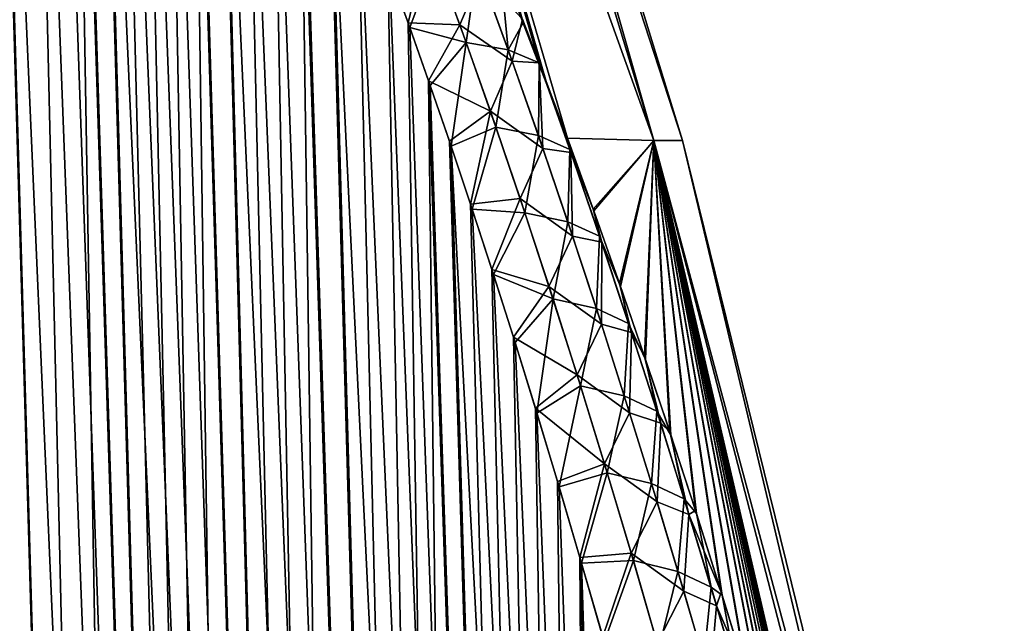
# Model space of a CAD drawing. Header units: metres. Extents: x -109 to 109, y -108 to 40.
# Tile 188 of 216: x 93.64 to 98.74, y -75.62 to -72.49. Entities that reach past the tile are written whole.
import ezdxf

# ---------------------------------------------------------------- set-up
doc = ezdxf.new("R2010")
doc.units = ezdxf.units.M
doc.layers.add('solid_K_24_42_18_000C86_XXX', color=7, linetype='CONTINUOUS')

msp = doc.modelspace()

# ---------------------------------------------------------------- linework, layer by layer
at = {"layer": 'solid_K_24_42_18_000C86_XXX'}
for points in [[(96.480339, -73.102036, 4.900622), (94.534454, -66.448959, 4.274245), (93.916306, -66.448959, 6.339016)], [(96.376045, -72.822647, 4.998923), (96.480339, -73.102036, 4.900622), (93.916306, -66.448959, 6.339016)], [(96.33358, -72.710678, 5.039366), (96.376045, -72.822647, 4.998923), (93.916306, -66.448959, 6.339016)], [(96.252724, -72.500328, 5.116964), (96.33358, -72.710678, 5.039366), (93.916306, -66.448959, 6.339016)], [(96.131058, -72.191216, 5.235757), (96.252724, -72.500328, 5.116964), (93.916306, -66.448959, 6.339016)], [(96.927246, -73.114449, -2.469506), (94.534454, -66.448959, -4.274245), (94.908722, -66.448959, -2.151671)], [(96.333542, -72.710594, -5.039433), (96.246971, -72.485542, -5.122556), (94.534454, -66.448959, -4.274245)], [(96.370392, -72.807693, -5.004322), (96.333542, -72.710594, -5.039433), (94.534454, -66.448959, -4.274245)], [(96.480186, -73.101639, -4.900782), (96.370392, -72.807693, -5.004322), (94.534454, -66.448959, -4.274245)], [(96.927246, -73.114449, -2.469506), (96.480186, -73.101639, -4.900782), (94.534454, -66.448959, -4.274245)], [(96.927261, -73.114449, 2.469382), (94.908722, -66.448959, 2.151671), (94.534454, -66.448959, 4.274245)], [(96.927261, -73.114449, 2.469382), (94.534454, -66.448959, 4.274245), (96.480339, -73.102036, 4.900622)], [(96.927246, -73.114449, -2.469506), (94.908722, -66.448959, -2.151671), (95.034042, -66.448959)], [(94.908722, -66.448959, 2.151671), (97.075981, -73.114449), (95.034042, -66.448959)], [(96.927261, -73.114449, 2.469382), (97.075981, -73.114449), (94.908722, -66.448959, 2.151671)], [(97.075981, -73.114449), (96.927246, -73.114449, -2.469506), (95.034042, -66.448959)], [(94.022644, -102.831841, -10.116307), (92.820801, -68.203453, -9.784935), (92.975037, -68.180695, -9.510736)], [(94.02282, -102.831841, 10.116003), (92.981041, -68.180748, 9.500344), (92.827583, -68.201416, 9.772555)], [(94.022644, -102.831841, -10.116307), (92.975037, -68.180695, -9.510736), (93.135391, -68.203712, -9.240135)], [(94.491798, -102.810669, 9.34737), (93.140869, -68.205284, 9.231131), (92.981041, -68.180748, 9.500344)], [(94.02282, -102.831841, 10.116003), (94.491798, -102.810669, 9.34737), (92.981041, -68.180748, 9.500344)], [(94.02282, -102.831841, 10.116003), (92.827583, -68.201416, 9.772555), (92.676445, -68.26963, 10.055494)], [(94.022644, -102.831841, -10.116307), (93.591431, -102.810715, -10.906762), (92.820801, -68.203453, -9.784935)], [(94.022644, -102.831841, -10.116307), (93.135391, -68.203712, -9.240135), (93.306366, -68.274971, -8.966091)], [(94.491798, -102.810669, 9.34737), (93.311584, -68.277779, 8.957937), (93.140869, -68.205284, 9.231131)], [(93.591545, -102.81073, 10.906535), (94.02282, -102.831841, 10.116003), (92.676445, -68.26963, 10.055494)], [(94.491585, -102.810684, -9.347705), (93.306366, -68.274971, -8.966091), (93.492111, -68.401138, -8.683512)], [(94.491585, -102.810684, -9.347705), (94.022644, -102.831841, -10.116307), (93.306366, -68.274971, -8.966091)], [(94.491798, -102.810669, 9.34737), (93.497559, -68.405632, 8.675452), (93.311584, -68.277779, 8.957937)], [(94.491585, -102.810684, -9.347705), (93.492111, -68.401138, -8.683512), (93.69529, -68.591568, -8.390559)], [(94.998283, -102.746971, 8.60115), (93.701714, -68.598389, 8.381553), (93.497559, -68.405632, 8.675452)], [(94.491798, -102.810669, 9.34737), (94.998283, -102.746971, 8.60115), (93.497559, -68.405632, 8.675452)], [(94.491585, -102.810684, -9.347705), (93.69529, -68.591568, -8.390559), (93.916603, -68.854912, -8.088625)], [(94.998283, -102.746971, 8.60115), (93.81073, -68.721733, 8.230936), (93.701714, -68.598389, 8.381553)], [(94.998283, -102.746971, 8.60115), (93.923767, -68.864388, 8.079137), (93.81073, -68.721733, 8.230936)], [(94.998077, -102.747002, -8.601447), (93.916603, -68.854912, -8.088625), (94.03363, -69.0158, -7.935572)], [(94.998077, -102.747002, -8.601447), (94.491585, -102.810684, -9.347705), (93.916603, -68.854912, -8.088625)], [(94.998283, -102.746971, 8.60115), (94.040916, -69.026253, 7.926178), (93.923767, -68.864388, 8.079137)], [(94.998077, -102.747002, -8.601447), (94.03363, -69.0158, -7.935572), (94.154335, -69.196877, -7.782183)], [(95.542007, -102.640343, 7.878324), (94.161766, -69.208427, 7.772877), (94.040916, -69.026253, 7.926178)], [(94.998283, -102.746971, 8.60115), (95.542007, -102.640343, 7.878324), (94.040916, -69.026253, 7.926178)], [(94.998077, -102.747002, -8.601447), (94.154335, -69.196877, -7.782183), (94.278687, -69.398094, -7.62862)], [(95.542007, -102.640343, 7.878324), (94.286308, -69.410919, 7.619349), (94.161766, -69.208427, 7.772877)], [(94.998077, -102.747002, -8.601447), (94.278687, -69.398094, -7.62862), (94.406532, -69.620445, -7.47526)], [(95.542007, -102.640343, 7.878324), (94.414337, -69.634537, 7.466045), (94.286308, -69.410919, 7.619349)], [(94.998077, -102.747002, -8.601447), (94.406532, -69.620445, -7.47526), (94.537827, -69.864052, -7.322261)], [(95.542007, -102.640343, 7.878324), (94.545784, -69.879364, 7.313136), (94.414337, -69.634537, 7.466045)], [(95.541832, -102.640381, -7.878541), (94.537827, -69.864052, -7.322261), (94.672508, -70.1297, -7.16984)], [(95.541832, -102.640381, -7.878541), (94.998077, -102.747002, -8.601447), (94.537827, -69.864052, -7.322261)], [(95.542007, -102.640343, 7.878324), (94.680595, -70.146194, 7.160828), (94.545784, -69.879364, 7.313136)], [(95.541832, -102.640381, -7.878541), (94.672508, -70.1297, -7.16984), (94.810516, -70.417686, -7.018166)], [(96.122894, -102.490204, 7.179855), (94.818718, -70.435295, 7.009289), (94.680595, -70.146194, 7.160828)], [(95.542007, -102.640343, 7.878324), (96.122894, -102.490204, 7.179855), (94.680595, -70.146194, 7.160828)], [(95.541832, -102.640381, -7.878541), (94.810516, -70.417686, -7.018166), (94.951843, -70.728699, -6.867344)], [(96.122894, -102.490204, 7.179855), (94.960144, -70.747391, 6.858626), (94.818718, -70.435295, 7.009289)], [(95.541832, -102.640381, -7.878541), (94.951843, -70.728699, -6.867344), (95.096466, -71.063377, -6.71753)], [(96.122894, -102.490204, 7.179855), (95.104828, -71.083176, 6.708997), (94.960144, -70.747391, 6.858626)], [(96.122765, -102.490242, -7.179998), (95.096466, -71.063377, -6.71753), (95.244385, -71.422218, -6.56879)], [(96.122765, -102.490242, -7.179998), (95.541832, -102.640381, -7.878541), (95.096466, -71.063377, -6.71753)], [(96.122894, -102.490204, 7.179855), (95.2528, -71.443115, 6.560461), (95.104828, -71.083176, 6.708997)], [(96.122765, -102.490242, -7.179998), (95.244385, -71.422218, -6.56879), (95.395584, -71.806396, -6.421269)], [(96.74115, -102.295296, 6.506678), (95.404037, -71.828377, 6.413153), (95.2528, -71.443115, 6.560461)], [(96.122894, -102.490204, 7.179855), (96.74115, -102.295296, 6.506678), (95.2528, -71.443115, 6.560461)], [(96.122765, -102.490242, -7.179998), (95.395584, -71.806396, -6.421269), (95.550079, -72.216133, -6.275023)], [(96.74115, -102.295296, 6.506678), (95.558563, -72.239174, 6.267127), (95.404037, -71.828377, 6.413153)], [(95.759781, -72.070198, -5.991325), (95.6549, -72.504532, -6.178323), (95.550079, -72.216133, -6.275023)], [(95.923004, -72.514023, -5.847058), (95.6549, -72.504532, -6.178323), (95.759781, -72.070198, -5.991325)], [(95.923004, -72.514023, -5.847058), (95.759781, -72.070198, -5.991325), (96.03167, -72.254814, -5.56312)], [(95.796692, -72.169319, 5.958394), (95.558563, -72.239174, 6.267127), (95.663391, -72.528267, 6.170578)], [(95.796692, -72.169319, 5.958394), (95.663391, -72.528267, 6.170578), (95.955536, -72.605049, 5.818915)], [(95.796692, -72.169319, 5.958394), (95.955536, -72.605049, 5.818915), (96.012016, -72.202194, 5.579897)], [(95.955536, -72.605049, 5.818915), (96.173569, -72.643372, 5.444451), (96.012016, -72.202194, 5.579897)], [(96.173569, -72.643372, 5.444451), (96.131058, -72.191216, 5.235757), (96.012016, -72.202194, 5.579897)], [(96.173569, -72.643372, 5.444451), (96.252724, -72.500328, 5.116964), (96.131058, -72.191216, 5.235757)], [(96.122765, -102.490242, -7.179998), (95.550079, -72.216133, -6.275023), (95.6549, -72.504532, -6.178323)], [(96.74115, -102.295296, 6.506678), (95.663391, -72.528267, 6.170578), (95.558563, -72.239174, 6.267127)], [(95.923004, -72.514023, -5.847058), (96.03167, -72.254814, -5.56312), (96.195, -72.703026, -5.426711)], [(96.195, -72.703026, -5.426711), (96.03167, -72.254814, -5.56312), (96.246971, -72.485542, -5.122556)], [(96.122765, -102.490242, -7.179998), (95.6549, -72.504532, -6.178323), (95.761177, -72.804703, -6.082247)], [(95.923004, -72.514023, -5.847058), (95.761177, -72.804703, -6.082247), (95.6549, -72.504532, -6.178323)], [(96.081375, -72.962265, -5.711298), (95.761177, -72.804703, -6.082247), (95.923004, -72.514023, -5.847058)], [(96.081375, -72.962265, -5.711298), (95.923004, -72.514023, -5.847058), (96.195, -72.703026, -5.426711)], [(96.173569, -72.643372, 5.444451), (96.33358, -72.710678, 5.039366), (96.252724, -72.500328, 5.116964)], [(96.195, -72.703026, -5.426711), (96.246971, -72.485542, -5.122556), (96.333542, -72.710594, -5.039433)], [(96.74115, -102.295296, 6.506678), (95.769676, -72.829109, 6.074656), (95.663391, -72.528267, 6.170578)], [(95.955536, -72.605049, 5.818915), (95.663391, -72.528267, 6.170578), (95.769676, -72.829109, 6.074656)], [(95.955536, -72.605049, 5.818915), (95.769676, -72.829109, 6.074656), (95.877411, -73.142395, 5.979422)], [(95.955536, -72.605049, 5.818915), (95.877411, -73.142395, 5.979422), (96.109772, -73.04493, 5.687471)], [(95.955536, -72.605049, 5.818915), (96.109772, -73.04493, 5.687471), (96.173569, -72.643372, 5.444451)], [(96.109772, -73.04493, 5.687471), (96.330307, -73.087822, 5.316886), (96.173569, -72.643372, 5.444451)], [(96.330307, -73.087822, 5.316886), (96.33358, -72.710678, 5.039366), (96.173569, -72.643372, 5.444451)], [(96.081375, -72.962265, -5.711298), (96.195, -72.703026, -5.426711), (96.353439, -73.154518, -5.298263)], [(96.353439, -73.154518, -5.298263), (96.195, -72.703026, -5.426711), (96.333542, -72.710594, -5.039433)], [(96.492943, -73.15966, 4.914921), (96.33358, -72.710678, 5.039366), (96.330307, -73.087822, 5.316886)], [(96.480186, -73.101639, -4.900782), (96.333542, -72.710594, -5.039433), (96.370392, -72.807693, -5.004322)], [(96.498383, -73.175232, -4.910732), (96.333542, -72.710594, -5.039433), (96.480186, -73.101639, -4.900782)], [(96.353439, -73.154518, -5.298263), (96.333542, -72.710594, -5.039433), (96.498383, -73.175232, -4.910732)], [(96.492943, -73.15966, 4.914921), (96.376045, -72.822647, 4.998923), (96.33358, -72.710678, 5.039366)], [(96.741074, -102.295326, -6.506762), (95.761177, -72.804703, -6.082247), (95.868912, -73.117325, -5.986857)], [(96.081375, -72.962265, -5.711298), (95.868912, -73.117325, -5.986857), (95.761177, -72.804703, -6.082247)], [(96.741074, -102.295326, -6.506762), (96.122765, -102.490242, -7.179998), (95.761177, -72.804703, -6.082247)], [(96.492943, -73.15966, 4.914921), (96.480339, -73.102036, 4.900622), (96.376045, -72.822647, 4.998923)], [(96.74115, -102.295296, 6.506678), (95.877411, -73.142395, 5.979422), (95.769676, -72.829109, 6.074656)], [(96.081375, -72.962265, -5.711298), (95.978088, -73.443222, -5.892219), (95.868912, -73.117325, -5.986857)], [(96.235237, -73.414345, -5.583231), (95.978088, -73.443222, -5.892219), (96.081375, -72.962265, -5.711298)], [(96.235237, -73.414345, -5.583231), (96.081375, -72.962265, -5.711298), (96.353439, -73.154518, -5.298263)], [(96.109772, -73.04493, 5.687471), (95.877411, -73.142395, 5.979422), (95.986572, -73.468933, 5.884945)], [(96.109772, -73.04493, 5.687471), (95.986572, -73.468933, 5.884945), (96.25975, -73.488403, 5.563275)], [(96.109772, -73.04493, 5.687471), (96.25975, -73.488403, 5.563275), (96.330307, -73.087822, 5.316886)], [(96.741074, -102.295326, -6.506762), (95.868912, -73.117325, -5.986857), (95.978088, -73.443222, -5.892219)], [(96.25975, -73.488403, 5.563275), (96.482605, -73.535126, 5.196426), (96.330307, -73.087822, 5.316886)], [(96.492943, -73.15966, 4.914921), (96.330307, -73.087822, 5.316886), (96.482605, -73.535126, 5.196426)], [(96.614204, -73.470184, -4.776807), (96.480186, -73.101639, -4.900782), (96.927246, -73.114449, -2.469506)], [(96.498383, -73.175232, -4.910732), (96.480186, -73.101639, -4.900782), (96.614204, -73.470184, -4.776807)], [(96.927261, -73.114449, 2.469382), (96.480339, -73.102036, 4.900622), (96.616928, -73.477776, 4.774292)], [(96.492943, -73.15966, 4.914921), (96.616928, -73.477776, 4.774292), (96.480339, -73.102036, 4.900622)], [(96.750061, -73.855072, -4.654115), (96.614204, -73.470184, -4.776807), (96.927246, -73.114449, -2.469506)], [(96.927261, -73.114449, 2.469382), (96.616928, -73.477776, 4.774292), (96.755432, -73.870491, 4.649288)], [(96.879677, -74.232483, -4.539299), (96.750061, -73.855072, -4.654115), (96.927246, -73.114449, -2.469506)], [(96.927261, -73.114449, 2.469382), (96.755432, -73.870491, 4.649288), (96.884949, -74.248047, 4.534657)], [(97.010689, -74.624268, -4.425434), (96.879677, -74.232483, -4.539299), (96.927246, -73.114449, -2.469506)], [(96.927261, -73.114449, 2.469382), (96.884949, -74.248047, 4.534657), (97.015869, -74.639961, 4.420973)], [(98.681587, -79.883408, -1.653787), (96.927246, -73.114449, -2.469506), (97.075981, -73.114449)], [(97.143173, -75.03141, -4.312843), (97.010689, -74.624268, -4.425434), (96.927246, -73.114449, -2.469506)], [(97.277092, -75.454353, -4.20167), (97.143173, -75.03141, -4.312843), (96.927246, -73.114449, -2.469506)], [(97.412163, -75.892372, -4.09162), (97.277092, -75.454353, -4.20167), (96.927246, -73.114449, -2.469506)], [(97.548462, -76.346474, -3.982953), (97.412163, -75.892372, -4.09162), (96.927246, -73.114449, -2.469506)], [(97.651527, -76.698296, -3.902545), (97.548462, -76.346474, -3.982953), (96.927246, -73.114449, -2.469506)], [(97.755272, -77.059906, -3.823112), (97.651527, -76.698296, -3.902545), (96.927246, -73.114449, -2.469506)], [(97.859489, -77.430649, -3.744467), (97.755272, -77.059906, -3.823112), (96.927246, -73.114449, -2.469506)], [(97.964218, -77.811043, -3.666719), (97.859489, -77.430649, -3.744467), (96.927246, -73.114449, -2.469506)], [(98.069489, -78.201675, -3.590001), (97.964218, -77.811043, -3.666719), (96.927246, -73.114449, -2.469506)], [(98.175339, -78.603142, -3.514442), (98.069489, -78.201675, -3.590001), (96.927246, -73.114449, -2.469506)], [(98.281647, -79.015297, -3.440011), (98.175339, -78.603142, -3.514442), (96.927246, -73.114449, -2.469506)], [(98.388199, -79.437561, -3.366569), (98.281647, -79.015297, -3.440011), (96.927246, -73.114449, -2.469506)], [(98.430046, -79.605988, -3.33808), (98.388199, -79.437561, -3.366569), (96.927246, -73.114449, -2.469506)], [(98.494034, -79.86644, -3.294936), (98.430046, -79.605988, -3.33808), (96.927246, -73.114449, -2.469506)], [(98.681587, -79.883408, -1.653787), (98.494034, -79.86644, -3.294936), (96.927246, -73.114449, -2.469506)], [(96.927261, -73.114449, 2.469382), (98.743149, -79.883408), (97.075981, -73.114449)], [(96.927261, -73.114449, 2.469382), (98.681595, -79.883408, 1.653704), (98.743149, -79.883408)], [(96.927261, -73.114449, 2.469382), (98.494141, -79.86689, 3.294863), (98.681595, -79.883408, 1.653704)], [(96.927261, -73.114449, 2.469382), (98.392174, -79.453491, 3.363854), (98.494141, -79.86689, 3.294863)], [(96.927261, -73.114449, 2.469382), (98.285728, -79.031288, 3.437169), (98.392174, -79.453491, 3.363854)], [(96.927261, -73.114449, 2.469382), (98.179527, -78.619186, 3.511473), (98.285728, -79.031288, 3.437169)], [(96.927261, -73.114449, 2.469382), (98.073776, -78.217766, 3.586902), (98.179527, -78.619186, 3.511473)], [(96.927261, -73.114449, 2.469382), (97.968605, -77.827156, 3.663491), (98.073776, -78.217766, 3.586902)], [(96.927261, -73.114449, 2.469382), (97.863976, -77.446777, 3.741107), (97.968605, -77.827156, 3.663491)], [(96.927261, -73.114449, 2.469382), (97.75985, -77.076027, 3.81962), (97.863976, -77.446777, 3.741107)], [(96.927261, -73.114449, 2.469382), (97.656204, -76.714401, 3.898923), (97.75985, -77.076027, 3.81962)], [(96.927261, -73.114449, 2.469382), (97.553223, -76.362541, 3.9792), (97.656204, -76.714401, 3.898923)], [(96.927261, -73.114449, 2.469382), (97.41703, -75.908371, 4.087693), (97.553223, -76.362541, 3.9792)], [(96.927261, -73.114449, 2.469382), (97.282066, -75.470261, 4.197567), (97.41703, -75.908371, 4.087693)], [(96.927261, -73.114449, 2.469382), (97.148254, -75.047218, 4.308561), (97.282066, -75.470261, 4.197567)], [(96.927261, -73.114449, 2.469382), (97.015869, -74.639961, 4.420973), (97.148254, -75.047218, 4.308561)], [(98.743149, -79.883408), (98.681587, -79.883408, -1.653787), (97.075981, -73.114449)], [(97.396698, -102.054413, 5.860334), (95.986572, -73.468933, 5.884945), (95.877411, -73.142395, 5.979422)], [(96.74115, -102.295296, 6.506678), (97.396698, -102.054413, 5.860334), (95.877411, -73.142395, 5.979422)], [(96.235237, -73.414345, -5.583231), (96.353439, -73.154518, -5.298263), (96.507317, -73.60894, -5.177092)], [(96.507317, -73.60894, -5.177092), (96.353439, -73.154518, -5.298263), (96.498383, -73.175232, -4.910732)], [(96.492943, -73.15966, 4.914921), (96.482605, -73.535126, 5.196426), (96.647255, -73.609703, 4.797907)], [(96.492943, -73.15966, 4.914921), (96.647255, -73.609703, 4.797907), (96.616928, -73.477776, 4.774292)], [(96.657852, -73.64119, -4.78998), (96.498383, -73.175232, -4.910732), (96.614204, -73.470184, -4.776807)], [(96.507317, -73.60894, -5.177092), (96.498383, -73.175232, -4.910732), (96.657852, -73.64119, -4.78998)], [(96.235237, -73.414345, -5.583231), (96.088715, -73.781868, -5.798305), (95.978088, -73.443222, -5.892219)], [(96.384865, -73.869835, -5.462218), (96.088715, -73.781868, -5.798305), (96.235237, -73.414345, -5.583231)], [(96.384865, -73.869835, -5.462218), (96.235237, -73.414345, -5.583231), (96.507317, -73.60894, -5.177092)], [(96.741074, -102.295326, -6.506762), (95.978088, -73.443222, -5.892219), (96.088715, -73.781868, -5.798305)], [(97.396698, -102.054413, 5.860334), (96.097183, -73.808197, 5.791195), (95.986572, -73.468933, 5.884945)], [(96.25975, -73.488403, 5.563275), (95.986572, -73.468933, 5.884945), (96.097183, -73.808197, 5.791195)], [(96.657852, -73.64119, -4.78998), (96.614204, -73.470184, -4.776807), (96.750061, -73.855072, -4.654115)], [(96.647255, -73.609703, 4.797907), (96.755432, -73.870491, 4.649288), (96.616928, -73.477776, 4.774292)], [(96.25975, -73.488403, 5.563275), (96.097183, -73.808197, 5.791195), (96.405716, -73.935051, 5.44572)], [(96.25975, -73.488403, 5.563275), (96.405716, -73.935051, 5.44572), (96.482605, -73.535126, 5.196426)], [(96.405716, -73.935051, 5.44572), (96.630714, -73.985001, 5.082497), (96.482605, -73.535126, 5.196426)], [(96.647255, -73.609703, 4.797907), (96.482605, -73.535126, 5.196426), (96.630714, -73.985001, 5.082497)], [(96.384865, -73.869835, -5.462218), (96.507317, -73.60894, -5.177092), (96.656944, -74.065948, -5.062537)], [(96.656944, -74.065948, -5.062537), (96.507317, -73.60894, -5.177092), (96.657852, -73.64119, -4.78998)], [(96.647255, -73.609703, 4.797907), (96.630714, -73.985001, 5.082497), (96.797264, -74.06179, 4.687274)], [(96.647255, -73.609703, 4.797907), (96.797264, -74.06179, 4.687274), (96.755432, -73.870491, 4.649288)], [(96.656944, -74.065948, -5.062537), (96.657852, -73.64119, -4.78998), (96.812767, -74.109306, -4.675977)], [(96.812767, -74.109306, -4.675977), (96.657852, -73.64119, -4.78998), (96.750061, -73.855072, -4.654115)], [(96.741074, -102.295326, -6.506762), (96.088715, -73.781868, -5.798305), (96.200775, -74.133797, -5.705172)], [(96.384865, -73.869835, -5.462218), (96.200775, -74.133797, -5.705172), (96.088715, -73.781868, -5.798305)], [(97.396698, -102.054413, 5.860334), (96.209221, -74.160728, 5.698232), (96.097183, -73.808197, 5.791195)], [(96.405716, -73.935051, 5.44572), (96.097183, -73.808197, 5.791195), (96.209221, -74.160728, 5.698232)], [(96.530533, -74.328323, -5.347632), (96.200775, -74.133797, -5.705172), (96.384865, -73.869835, -5.462218)], [(96.530533, -74.328323, -5.347632), (96.384865, -73.869835, -5.462218), (96.656944, -74.065948, -5.062537)], [(96.812767, -74.109306, -4.675977), (96.750061, -73.855072, -4.654115), (96.879677, -74.232483, -4.539299)], [(96.797264, -74.06179, 4.687274), (96.884949, -74.248047, 4.534657), (96.755432, -73.870491, 4.649288)], [(96.405716, -73.935051, 5.44572), (96.209221, -74.160728, 5.698232), (96.322647, -74.52758, 5.606153)], [(96.405716, -73.935051, 5.44572), (96.322647, -74.52758, 5.606153), (96.547897, -74.38456, 5.334289)], [(96.405716, -73.935051, 5.44572), (96.547897, -74.38456, 5.334289), (96.630714, -73.985001, 5.082497)], [(96.547897, -74.38456, 5.334289), (96.774902, -74.43718, 4.974555), (96.630714, -73.985001, 5.082497)], [(96.797264, -74.06179, 4.687274), (96.630714, -73.985001, 5.082497), (96.774902, -74.43718, 4.974555)], [(96.530533, -74.328323, -5.347632), (96.656944, -74.065948, -5.062537), (96.802589, -74.525261, -4.954019)], [(96.802589, -74.525261, -4.954019), (96.656944, -74.065948, -5.062537), (96.812767, -74.109306, -4.675977)], [(96.797264, -74.06179, 4.687274), (96.774902, -74.43718, 4.974555), (96.94326, -74.515717, 4.58246)], [(96.797264, -74.06179, 4.687274), (96.94326, -74.515717, 4.58246), (96.884949, -74.248047, 4.534657)], [(96.741074, -102.295326, -6.506762), (96.200775, -74.133797, -5.705172), (96.314232, -74.500076, -5.612916)], [(96.530533, -74.328323, -5.347632), (96.314232, -74.500076, -5.612916), (96.200775, -74.133797, -5.705172)], [(96.802589, -74.525261, -4.954019), (96.812767, -74.109306, -4.675977), (96.963417, -74.579376, -4.568151)], [(96.963417, -74.579376, -4.568151), (96.812767, -74.109306, -4.675977), (96.879677, -74.232483, -4.539299)], [(97.396698, -102.054413, 5.860334), (96.322647, -74.52758, 5.606153), (96.209221, -74.160728, 5.698232)], [(96.963417, -74.579376, -4.568151), (96.879677, -74.232483, -4.539299), (97.010689, -74.624268, -4.425434)], [(96.94326, -74.515717, 4.58246), (97.015869, -74.639961, 4.420973), (96.884949, -74.248047, 4.534657)], [(96.672462, -74.789474, -5.238956), (96.314232, -74.500076, -5.612916), (96.530533, -74.328323, -5.347632)], [(96.672462, -74.789474, -5.238956), (96.530533, -74.328323, -5.347632), (96.802589, -74.525261, -4.954019)], [(96.547897, -74.38456, 5.334289), (96.322647, -74.52758, 5.606153), (96.437485, -74.908401, 5.514931)], [(96.547897, -74.38456, 5.334289), (96.437485, -74.908401, 5.514931), (96.686516, -74.836586, 5.228476)], [(96.547897, -74.38456, 5.334289), (96.686516, -74.836586, 5.228476), (96.774902, -74.43718, 4.974555)], [(96.686516, -74.836586, 5.228476), (96.915405, -74.891418, 4.872097), (96.774902, -74.43718, 4.974555)], [(96.94326, -74.515717, 4.58246), (96.774902, -74.43718, 4.974555), (96.915405, -74.891418, 4.872097)], [(96.741074, -102.295326, -6.506762), (96.314232, -74.500076, -5.612916), (96.429115, -74.880348, -5.521511)], [(96.672462, -74.789474, -5.238956), (96.429115, -74.880348, -5.521511), (96.314232, -74.500076, -5.612916)], [(97.396698, -102.054413, 5.860334), (96.437485, -74.908401, 5.514931), (96.322647, -74.52758, 5.606153)], [(96.672462, -74.789474, -5.238956), (96.802589, -74.525261, -4.954019), (96.944458, -74.986671, -4.851104)], [(96.944458, -74.986671, -4.851104), (96.802589, -74.525261, -4.954019), (96.963417, -74.579376, -4.568151)], [(96.94326, -74.515717, 4.58246), (96.915405, -74.891418, 4.872097), (97.08548, -74.971306, 4.483006)], [(96.94326, -74.515717, 4.58246), (97.08548, -74.971306, 4.483006), (97.015869, -74.639961, 4.420973)], [(96.944458, -74.986671, -4.851104), (96.963417, -74.579376, -4.568151), (97.110016, -75.051216, -4.466045)], [(97.110016, -75.051216, -4.466045), (96.963417, -74.579376, -4.568151), (97.010689, -74.624268, -4.425434)], [(97.110016, -75.051216, -4.466045), (97.010689, -74.624268, -4.425434), (97.143173, -75.03141, -4.312843)], [(97.08548, -74.971306, 4.483006), (97.148254, -75.047218, 4.308561), (97.015869, -74.639961, 4.420973)], [(96.672462, -74.789474, -5.238956), (96.545395, -75.274841, -5.430997), (96.429115, -74.880348, -5.521511)], [(96.810829, -75.253044, -5.135782), (96.545395, -75.274841, -5.430997), (96.672462, -74.789474, -5.238956)], [(96.810829, -75.253044, -5.135782), (96.672462, -74.789474, -5.238956), (96.944458, -74.986671, -4.851104)], [(96.686516, -74.836586, 5.228476), (96.437485, -74.908401, 5.514931), (96.553703, -75.303429, 5.424605)], [(96.686516, -74.836586, 5.228476), (96.553703, -75.303429, 5.424605), (96.821747, -75.290894, 5.127875)], [(96.686516, -74.836586, 5.228476), (96.821747, -75.290894, 5.127875), (96.915405, -74.891418, 4.872097)], [(96.741074, -102.295326, -6.506762), (96.429115, -74.880348, -5.521511), (96.545395, -75.274841, -5.430997)], [(97.396698, -102.054413, 5.860334), (96.553703, -75.303429, 5.424605), (96.437485, -74.908401, 5.514931)], [(96.821747, -75.290894, 5.127875), (97.052391, -75.347527, 4.77475), (96.915405, -74.891418, 4.872097)], [(97.08548, -74.971306, 4.483006), (96.915405, -74.891418, 4.872097), (97.052391, -75.347527, 4.77475)], [(96.810829, -75.253044, -5.135782), (96.944458, -74.986671, -4.851104), (97.082741, -75.449989, -4.753381)], [(97.082741, -75.449989, -4.753381), (96.944458, -74.986671, -4.851104), (97.110016, -75.051216, -4.466045)], [(97.08548, -74.971306, 4.483006), (97.052391, -75.347527, 4.77475), (97.224091, -75.428436, 4.388547)], [(97.08548, -74.971306, 4.483006), (97.224091, -75.428436, 4.388547), (97.148254, -75.047218, 4.308561)], [(97.082741, -75.449989, -4.753381), (97.110016, -75.051216, -4.466045), (97.2528, -75.524673, -4.369206)], [(97.110016, -75.051216, -4.466045), (97.143173, -75.03141, -4.312843), (97.277092, -75.454353, -4.20167)], [(97.2528, -75.524673, -4.369206), (97.110016, -75.051216, -4.466045), (97.277092, -75.454353, -4.20167)], [(97.224091, -75.428436, 4.388547), (97.282066, -75.470261, 4.197567), (97.148254, -75.047218, 4.308561)], [(96.810829, -75.253044, -5.135782), (96.662994, -75.684814, -5.341505), (96.545395, -75.274841, -5.430997)], [(96.945808, -75.718788, -5.037706), (96.662994, -75.684814, -5.341505), (96.810829, -75.253044, -5.135782)], [(96.945808, -75.718788, -5.037706), (96.810829, -75.253044, -5.135782), (97.082741, -75.449989, -4.753381)], [(97.396652, -102.054428, -5.860377), (96.545395, -75.274841, -5.430997), (96.662994, -75.684814, -5.341505)], [(97.396652, -102.054428, -5.860377), (96.741074, -102.295326, -6.506762), (96.545395, -75.274841, -5.430997)], [(96.821747, -75.290894, 5.127875), (96.553703, -75.303429, 5.424605), (96.671234, -75.71389, 5.335309)], [(97.396698, -102.054413, 5.860334), (96.671234, -75.71389, 5.335309), (96.553703, -75.303429, 5.424605)], [(96.821747, -75.290894, 5.127875), (96.671234, -75.71389, 5.335309), (96.953728, -75.747276, 5.032149)], [(96.821747, -75.290894, 5.127875), (96.953728, -75.747276, 5.032149), (97.052391, -75.347527, 4.77475)], [(96.953728, -75.747276, 5.032149), (97.186035, -75.805359, 4.682164), (97.052391, -75.347527, 4.77475)], [(97.224091, -75.428436, 4.388547), (97.052391, -75.347527, 4.77475), (97.186035, -75.805359, 4.682164)], [(96.945808, -75.718788, -5.037706), (97.082741, -75.449989, -4.753381), (97.217628, -75.915024, -4.660452)], [(97.217628, -75.915024, -4.660452), (97.082741, -75.449989, -4.753381), (97.2528, -75.524673, -4.369206)], [(97.224091, -75.428436, 4.388547), (97.186035, -75.805359, 4.682164), (97.359276, -75.886971, 4.298726)], [(97.224091, -75.428436, 4.388547), (97.359276, -75.886971, 4.298726), (97.282066, -75.470261, 4.197567)], [(97.2528, -75.524673, -4.369206), (97.277092, -75.454353, -4.20167), (97.412163, -75.892372, -4.09162)], [(97.359276, -75.886971, 4.298726), (97.41703, -75.908371, 4.087693), (97.282066, -75.470261, 4.197567)], [(97.217628, -75.915024, -4.660452), (97.2528, -75.524673, -4.369206), (97.391968, -75.999603, -4.277236)], [(97.391968, -75.999603, -4.277236), (97.2528, -75.524673, -4.369206), (97.412163, -75.892372, -4.09162)]]:
    msp.add_3dface(points, dxfattribs=at)

doc.saveas('drawing.dxf')
